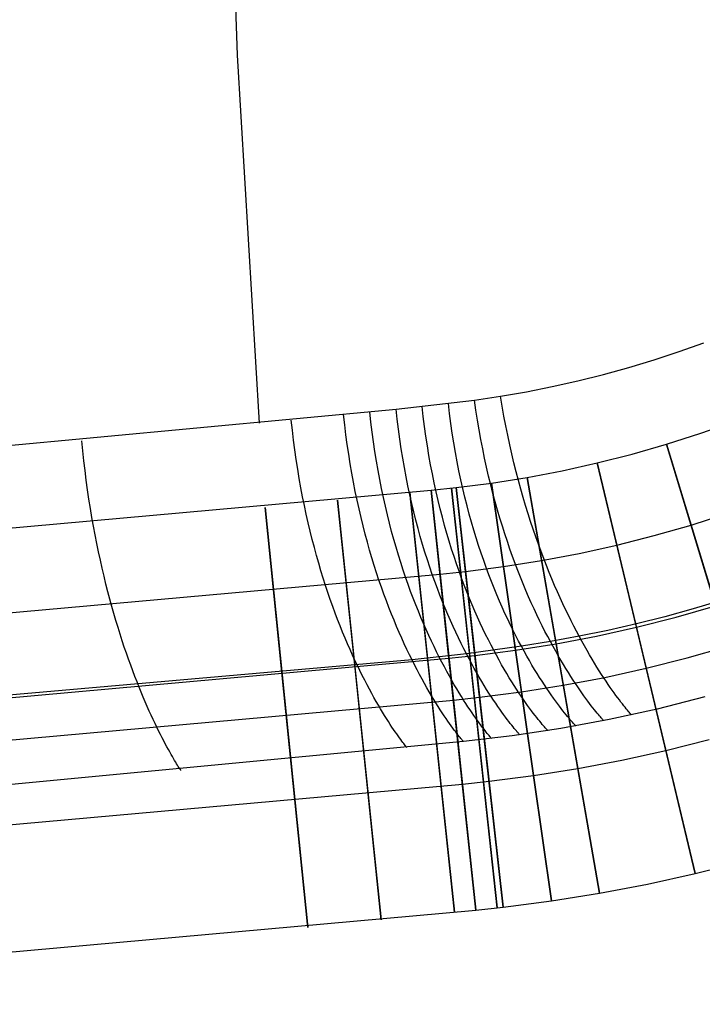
# Model space of a CAD drawing. Extents: x -310 to 431, y -269 to 264.
# Tile 44 of 64: x 180 to 221, y -264 to -206. Entities that reach past the tile are written whole.
import ezdxf

# ---------------------------------------------------------------- set-up
doc = ezdxf.new("R2010")
doc.units = 0
doc.layers.add('PREDEFINITO', color=7, linetype='CONTINUOUS')

msp = doc.modelspace()

# ---------------------------------------------------------------- linework, layer by layer
at = {"layer": 'PREDEFINITO'}
for p, q in [((193.267, -207.636, 462.457), (192.506, -187.027, 463.952)), ((194.555, -229.426, 460.817), (193.267, -207.636, 462.457)), ((219.396, -225.179, 460.672), (220.865, -224.657, 460.671)), ((219.396, -225.179, 460.672), (220.865, -224.657, 460.671)), ((217.916, -225.666, 460.674), (219.396, -225.179, 460.672)), ((217.916, -225.666, 460.674), (219.396, -225.179, 460.672)), ((214.923, -226.531, 460.68), (216.424, -226.116, 460.676)), ((214.923, -226.531, 460.68), (216.424, -226.116, 460.676)), ((216.424, -226.116, 460.676), (217.916, -225.666, 460.674)), ((216.424, -226.116, 460.676), (217.916, -225.666, 460.674)), ((213.412, -226.91, 460.685), (214.923, -226.531, 460.68)), ((213.412, -226.91, 460.685), (214.923, -226.531, 460.68)), ((210.364, -227.559, 460.698), (211.892, -227.253, 460.691)), ((210.364, -227.559, 460.698), (211.892, -227.253, 460.691)), ((211.892, -227.253, 460.691), (213.412, -226.91, 460.685)), ((211.892, -227.253, 460.691), (213.412, -226.91, 460.685)), ((207.288, -228.061, 460.718), (208.829, -227.828, 460.707)), ((207.288, -228.061, 460.718), (208.829, -227.828, 460.707)), ((208.829, -227.828, 460.707), (210.364, -227.559, 460.698)), ((208.829, -227.828, 460.707), (210.364, -227.559, 460.698)), ((208.929, -228.421, 460.664), (208.829, -227.828, 460.707)), ((202.643, -228.589, 460.756), (207.288, -228.061, 460.718)), ((202.643, -228.589, 460.756), (207.288, -228.061, 460.718)), ((204.26, -229.026, 460.698), (204.192, -228.426, 460.743)), ((205.813, -228.854, 460.685), (205.741, -228.255, 460.73)), ((207.375, -228.657, 460.673), (207.288, -228.061, 460.718)), ((209.034, -229.004, 460.612), (208.929, -228.421, 460.664)), ((159.206, -232.668, 460.983), (202.643, -228.589, 460.756)), ((159.206, -232.668, 460.983), (202.643, -228.589, 460.756)), ((199.609, -229.515, 460.733), (199.543, -228.913, 460.781)), ((201.159, -229.353, 460.722), (201.092, -228.752, 460.769)), ((202.71, -229.191, 460.71), (202.643, -228.589, 460.756)), ((204.334, -229.617, 460.643), (204.26, -229.026, 460.698)), ((205.891, -229.444, 460.632), (205.813, -228.854, 460.685)), ((207.467, -229.243, 460.621), (207.375, -228.657, 460.673)), ((209.144, -229.578, 460.551), (209.034, -229.004, 460.612)), ((196.508, -229.835, 460.755), (196.443, -229.234, 460.804)), ((199.681, -230.107, 460.677), (199.609, -229.515, 460.733)), ((201.232, -229.945, 460.666), (201.159, -229.353, 460.722)), ((202.783, -229.782, 460.655), (202.71, -229.191, 460.71)), ((204.415, -230.198, 460.581), (204.334, -229.617, 460.643)), ((205.976, -230.023, 460.57), (205.891, -229.444, 460.632)), ((207.564, -229.82, 460.56), (207.467, -229.243, 460.621)), ((209.258, -230.141, 460.482), (209.144, -229.578, 460.551)), ((220.686, -230.02, 430), (222.69, -229.311, 430)), ((220.686, -230.02, 393), (222.69, -229.311, 393)), ((220.686, -230.02, 411.5), (222.69, -229.311, 411.5)), ((196.578, -230.426, 460.697), (196.508, -229.835, 460.755)), ((199.759, -230.689, 460.612), (199.681, -230.107, 460.677)), ((201.31, -230.528, 460.602), (201.232, -229.945, 460.666)), ((202.862, -230.364, 460.592), (202.783, -229.782, 460.655)), ((204.502, -230.77, 460.51), (204.415, -230.198, 460.581)), ((206.067, -230.593, 460.5), (205.976, -230.023, 460.57)), ((207.667, -230.387, 460.49), (207.564, -229.82, 460.56)), ((209.377, -230.696, 460.404), (209.258, -230.141, 460.482)), ((218.662, -230.667, 430), (220.686, -230.02, 430)), ((218.662, -230.667, 393), (220.686, -230.02, 393)), ((218.662, -230.667, 411.5), (220.686, -230.02, 411.5)), ((184.099, -231.061, 460.825), (184.039, -230.461, 460.88)), ((196.655, -231.009, 460.631), (196.578, -230.426, 460.697)), ((199.843, -231.262, 460.539), (199.759, -230.689, 460.612)), ((201.395, -231.101, 460.53), (201.31, -230.528, 460.602)), ((202.948, -230.937, 460.52), (202.862, -230.364, 460.592)), ((204.595, -231.332, 460.431), (204.502, -230.77, 460.51)), ((206.163, -231.153, 460.421), (206.067, -230.593, 460.5)), ((207.775, -230.944, 460.411), (207.667, -230.387, 460.49)), ((209.5, -231.24, 460.317), (209.377, -230.696, 460.404)), ((216.62, -231.252, 430), (218.662, -230.667, 430)), ((216.62, -231.252, 393), (218.662, -230.667, 393)), ((216.62, -231.252, 411.5), (218.662, -230.667, 411.5)), ((218.662, -230.667, 393), (225.913, -254.592, 393)), ((221.562, -240.237, 430), (218.662, -230.667, 430)), ((218.662, -230.667, 430), (218.662, -230.667, 393)), ((184.164, -231.651, 460.761), (184.099, -231.061, 460.825)), ((196.737, -231.581, 460.556), (196.655, -231.009, 460.631)), ((199.933, -231.826, 460.458), (199.843, -231.262, 460.539)), ((201.486, -231.664, 460.449), (201.395, -231.101, 460.53)), ((203.039, -231.5, 460.44), (202.948, -230.937, 460.52)), ((204.694, -231.884, 460.343), (204.595, -231.332, 460.431)), ((206.265, -231.703, 460.333), (206.163, -231.153, 460.421)), ((207.888, -231.491, 460.324), (207.775, -230.944, 460.411)), ((209.627, -231.775, 460.222), (209.5, -231.24, 460.317)), ((214.561, -231.775, 430), (216.62, -231.252, 430)), ((214.561, -231.775, 393), (216.62, -231.252, 393)), ((214.561, -231.775, 411.5), (216.62, -231.252, 411.5)), ((184.233, -232.232, 460.689), (184.164, -231.651, 460.761)), ((196.824, -232.145, 460.474), (196.737, -231.581, 460.556)), ((200.027, -232.38, 460.368), (199.933, -231.826, 460.458)), ((201.582, -232.218, 460.36), (201.486, -231.664, 460.449)), ((203.136, -232.053, 460.352), (203.039, -231.5, 460.44)), ((203.238, -232.597, 460.255), (203.136, -232.053, 460.352)), ((204.798, -232.426, 460.246), (204.694, -231.884, 460.343)), ((206.372, -232.244, 460.237), (206.265, -231.703, 460.333)), ((208.006, -232.029, 460.229), (207.888, -231.491, 460.324)), ((208.128, -232.557, 460.125), (208.006, -232.029, 460.229)), ((209.758, -232.3, 460.118), (209.627, -231.775, 460.222)), ((212.486, -232.235, 430), (214.561, -231.775, 430)), ((212.486, -232.235, 393), (214.561, -231.775, 393)), ((212.486, -232.235, 411.5), (214.561, -231.775, 411.5)), ((214.561, -231.775, 393), (220.346, -256.096, 393)), ((216.875, -241.504, 430), (214.561, -231.775, 430)), ((214.561, -231.775, 430), (214.561, -231.775, 393)), ((184.307, -232.804, 460.609), (184.233, -232.232, 460.689)), ((196.916, -232.698, 460.383), (196.824, -232.145, 460.474)), ((200.127, -232.924, 460.27), (200.027, -232.38, 460.368)), ((201.683, -232.762, 460.263), (201.582, -232.218, 460.36)), ((203.345, -233.131, 460.15), (203.238, -232.597, 460.255)), ((204.907, -232.959, 460.141), (204.798, -232.426, 460.246)), ((206.485, -232.775, 460.133), (206.372, -232.244, 460.237)), ((208.254, -233.075, 460.012), (208.128, -232.557, 460.125)), ((208.299, -232.966, 430), (210.398, -232.632, 430)), ((208.299, -232.966, 393), (210.398, -232.632, 393)), ((208.299, -232.966, 411.5), (210.398, -232.632, 411.5)), ((209.893, -232.815, 460.006), (209.758, -232.3, 460.118)), ((210.398, -232.632, 430), (212.486, -232.235, 430)), ((210.398, -232.632, 393), (212.486, -232.235, 393)), ((210.398, -232.632, 411.5), (212.486, -232.235, 411.5)), ((210.398, -232.632, 393), (214.697, -257.26, 393)), ((212.118, -242.484, 430), (210.398, -232.632, 430)), ((210.398, -232.632, 430), (210.398, -232.632, 393)), ((184.385, -233.367, 460.521), (184.307, -232.804, 460.609)), ((197.013, -233.243, 460.283), (196.916, -232.698, 460.383)), ((200.232, -233.459, 460.164), (200.127, -232.924, 460.27)), ((201.789, -233.297, 460.157), (201.683, -232.762, 460.263)), ((203.457, -233.656, 460.036), (203.345, -233.131, 460.15)), ((204.72, -233.394, 430), (206.197, -233.235, 430)), ((204.72, -233.394, 393), (206.197, -233.235, 393)), ((204.72, -233.394, 411.5), (206.197, -233.235, 411.5)), ((205.021, -233.482, 460.028), (204.907, -232.959, 460.141)), ((206.197, -233.235, 430), (208.299, -232.966, 430)), ((206.197, -233.235, 393), (208.299, -232.966, 393)), ((206.197, -233.235, 411.5), (208.299, -232.966, 411.5)), ((206.197, -233.235, 393), (208.988, -258.079, 393)), ((207.313, -243.173, 430), (206.197, -233.235, 430)), ((206.197, -233.235, 430), (206.197, -233.235, 393)), ((206.602, -233.296, 460.02), (206.485, -232.775, 460.133)), ((208.384, -233.584, 459.89), (208.254, -233.075, 460.012)), ((208.299, -232.966, 393), (211.849, -257.713, 393)), ((209.719, -242.865, 430), (208.299, -232.966, 430)), ((208.299, -232.966, 430), (208.299, -232.966, 393)), ((210.031, -233.321, 459.885), (209.893, -232.815, 460.006)), ((143.413, -238.904, 430), (204.72, -233.394, 430)), ((143.413, -238.904, 393), (204.72, -233.394, 393)), ((143.413, -238.904, 411.5), (204.72, -233.394, 411.5)), ((184.467, -233.921, 460.425), (184.385, -233.367, 460.521)), ((197.115, -233.778, 460.176), (197.013, -233.243, 460.283)), ((197.221, -234.303, 460.06), (197.115, -233.778, 460.176)), ((200.341, -233.984, 460.049), (200.232, -233.459, 460.164)), ((201.899, -233.822, 460.043), (201.789, -233.297, 460.157)), ((203.574, -234.171, 459.914), (203.457, -233.656, 460.036)), ((203.466, -233.527, 393), (206.1, -258.388, 393)), ((204.52, -243.471, 430), (203.466, -233.527, 430)), ((203.466, -233.527, 430), (203.466, -233.527, 393)), ((204.72, -233.394, 393), (207.365, -258.254, 393)), ((205.778, -243.338, 430), (204.72, -233.394, 430)), ((204.72, -233.394, 430), (204.72, -233.394, 393)), ((205.139, -233.996, 459.906), (205.021, -233.482, 460.028)), ((205.928, -233.265, 393), (208.63, -258.118, 393)), ((207.009, -243.206, 430), (205.928, -233.265, 430)), ((205.928, -233.265, 430), (205.928, -233.265, 393)), ((206.724, -233.808, 459.898), (206.602, -233.296, 460.02)), ((206.85, -234.31, 459.768), (206.724, -233.808, 459.898)), ((208.518, -234.083, 459.76), (208.384, -233.584, 459.89)), ((210.172, -233.818, 459.755), (210.031, -233.321, 459.885)), ((210.316, -234.304, 459.616), (210.172, -233.818, 459.755)), ((184.554, -234.465, 460.321), (184.467, -233.921, 460.425)), ((197.331, -234.819, 459.935), (197.221, -234.303, 460.06)), ((199.187, -233.974, 393), (201.759, -258.842, 393)), ((200.216, -243.921, 430), (199.187, -233.974, 430)), ((199.187, -233.974, 430), (199.187, -233.974, 393)), ((200.455, -234.5, 459.926), (200.341, -233.984, 460.049)), ((202.015, -234.338, 459.92), (201.899, -233.822, 460.043)), ((202.134, -234.844, 459.789), (202.015, -234.338, 459.92)), ((203.695, -234.676, 459.783), (203.574, -234.171, 459.914)), ((205.262, -234.5, 459.776), (205.139, -233.996, 459.906)), ((206.98, -234.802, 459.629), (206.85, -234.31, 459.768)), ((208.655, -234.573, 459.622), (208.518, -234.083, 459.76)), ((210.462, -234.781, 459.469), (210.316, -234.304, 459.616)), ((184.643, -235, 460.209), (184.554, -234.465, 460.321)), ((194.902, -234.413, 393), (197.418, -259.286, 393)), ((195.908, -244.362, 430), (194.902, -234.413, 430)), ((194.902, -234.413, 430), (194.902, -234.413, 393)), ((197.446, -235.326, 459.803), (197.331, -234.819, 459.935)), ((200.573, -235.006, 459.794), (200.455, -234.5, 459.926)), ((202.258, -235.341, 459.649), (202.134, -234.844, 459.789)), ((203.82, -235.172, 459.644), (203.695, -234.676, 459.783)), ((205.389, -234.994, 459.637), (205.262, -234.5, 459.776)), ((207.114, -235.284, 459.482), (206.98, -234.802, 459.629)), ((208.796, -235.052, 459.475), (208.655, -234.573, 459.622)), ((210.611, -235.249, 459.314), (210.462, -234.781, 459.469)), ((220.112, -235.452, 430), (222.281, -234.759, 430)), ((184.737, -235.526, 460.088), (184.643, -235, 460.209)), ((184.834, -236.043, 459.96), (184.737, -235.526, 460.088)), ((197.564, -235.823, 459.661), (197.446, -235.326, 459.803)), ((200.694, -235.503, 459.654), (200.573, -235.006, 459.794)), ((200.82, -235.99, 459.505), (200.694, -235.503, 459.654)), ((202.385, -235.828, 459.501), (202.258, -235.341, 459.649)), ((203.949, -235.658, 459.496), (203.82, -235.172, 459.644)), ((205.521, -235.479, 459.489), (205.389, -234.994, 459.637)), ((205.655, -235.954, 459.333), (205.521, -235.479, 459.489)), ((207.251, -235.757, 459.326), (207.114, -235.284, 459.482)), ((208.939, -235.523, 459.319), (208.796, -235.052, 459.475)), ((209.086, -235.983, 459.154), (208.939, -235.523, 459.319)), ((210.763, -235.707, 459.149), (210.611, -235.249, 459.314)), ((217.924, -236.079, 430), (220.112, -235.452, 430)), ((184.933, -236.55, 459.823), (184.834, -236.043, 459.96)), ((197.685, -236.31, 459.512), (197.564, -235.823, 459.661)), ((200.949, -236.468, 459.348), (200.82, -235.99, 459.505)), ((202.516, -236.305, 459.344), (202.385, -235.828, 459.501)), ((204.082, -236.134, 459.34), (203.949, -235.658, 459.496)), ((204.218, -236.602, 459.175), (204.082, -236.134, 459.34)), ((205.794, -236.419, 459.169), (205.655, -235.954, 459.333)), ((207.392, -236.221, 459.162), (207.251, -235.757, 459.326)), ((209.235, -236.434, 458.981), (209.086, -235.983, 459.154)), ((210.917, -236.156, 458.976), (210.763, -235.707, 459.149)), ((215.718, -236.639, 430), (217.924, -236.079, 430)), ((185.036, -237.049, 459.678), (184.933, -236.55, 459.823)), ((197.81, -236.789, 459.354), (197.685, -236.31, 459.512)), ((201.081, -236.936, 459.183), (200.949, -236.468, 459.348)), ((202.65, -236.773, 459.179), (202.516, -236.305, 459.344)), ((204.357, -237.059, 459.002), (204.218, -236.602, 459.175)), ((205.935, -236.875, 458.996), (205.794, -236.419, 459.169)), ((207.536, -236.675, 458.989), (207.392, -236.221, 459.162)), ((207.683, -237.119, 458.807), (207.536, -236.675, 458.989)), ((209.386, -236.876, 458.8), (209.235, -236.434, 458.981)), ((211.072, -236.595, 458.794), (210.917, -236.156, 458.976)), ((211.229, -237.024, 458.604), (211.072, -236.595, 458.794)), ((213.495, -237.132, 430), (215.718, -236.639, 430)), ((185.142, -237.537, 459.524), (185.036, -237.049, 459.678)), ((197.937, -237.257, 459.187), (197.81, -236.789, 459.354)), ((198.068, -237.717, 459.013), (197.937, -237.257, 459.187)), ((201.216, -237.395, 459.009), (201.081, -236.936, 459.183)), ((202.787, -237.232, 459.006), (202.65, -236.773, 459.179)), ((202.927, -237.681, 458.824), (202.787, -237.232, 459.006)), ((204.499, -237.507, 458.82), (204.357, -237.059, 459.002)), ((206.079, -237.322, 458.814), (205.935, -236.875, 458.996)), ((207.833, -237.553, 458.617), (207.683, -237.119, 458.807)), ((209.539, -237.308, 458.609), (209.386, -236.876, 458.8)), ((209.695, -237.73, 458.41), (209.539, -237.308, 458.609)), ((211.388, -237.444, 458.405), (211.229, -237.024, 458.604)), ((211.258, -237.558, 430), (213.495, -237.132, 430)), ((185.25, -238.017, 459.363), (185.142, -237.537, 459.524)), ((198.201, -238.166, 458.829), (198.068, -237.717, 459.013)), ((201.353, -237.844, 458.826), (201.216, -237.395, 459.009)), ((201.494, -238.284, 458.635), (201.353, -237.844, 458.826)), ((203.069, -238.12, 458.633), (202.927, -237.681, 458.824)), ((204.644, -237.945, 458.629), (204.499, -237.507, 458.82)), ((206.226, -237.758, 458.624), (206.079, -237.322, 458.814)), ((206.376, -238.186, 458.425), (206.226, -237.758, 458.624)), ((207.985, -237.978, 458.418), (207.833, -237.553, 458.617)), ((209.009, -237.916, 430), (211.258, -237.558, 430)), ((209.852, -238.143, 458.203), (209.695, -237.73, 458.41)), ((211.548, -237.855, 458.197), (211.388, -237.444, 458.405)), ((211.709, -238.256, 457.981), (211.548, -237.855, 458.197)), ((143.779, -243.89, 430), (205.249, -238.366, 430)), ((185.361, -238.487, 459.193), (185.25, -238.017, 459.363)), ((198.337, -238.607, 458.637), (198.201, -238.166, 458.829)), ((201.636, -238.714, 458.435), (201.494, -238.284, 458.635)), ((203.214, -238.55, 458.434), (203.069, -238.12, 458.633)), ((204.791, -238.374, 458.43), (204.644, -237.945, 458.629)), ((204.94, -238.794, 458.223), (204.791, -238.374, 458.43)), ((205.249, -238.366, 430), (206.755, -238.204, 430)), ((206.527, -238.603, 458.217), (206.376, -238.186, 458.425)), ((206.755, -238.204, 430), (209.009, -237.916, 430)), ((208.139, -238.394, 458.21), (207.985, -237.978, 458.418)), ((208.294, -238.799, 457.994), (208.139, -238.394, 458.21)), ((210.01, -238.547, 457.986), (209.852, -238.143, 458.203)), ((211.87, -238.647, 457.756), (211.709, -238.256, 457.981)), ((185.474, -238.949, 459.015), (185.361, -238.487, 459.193)), ((185.589, -239.4, 458.829), (185.474, -238.949, 459.015)), ((198.474, -239.038, 458.437), (198.337, -238.607, 458.637)), ((198.614, -239.459, 458.228), (198.474, -239.038, 458.437)), ((201.781, -239.135, 458.227), (201.636, -238.714, 458.435)), ((203.361, -238.97, 458.226), (203.214, -238.55, 458.434)), ((203.51, -239.381, 458.01), (203.361, -238.97, 458.226)), ((205.091, -239.203, 458.007), (204.94, -238.794, 458.223)), ((206.681, -239.011, 458.001), (206.527, -238.603, 458.217)), ((206.836, -239.41, 457.777), (206.681, -239.011, 458.001)), ((208.452, -239.196, 457.769), (208.294, -238.799, 457.994)), ((210.17, -238.94, 457.761), (210.01, -238.547, 457.986)), ((210.33, -239.325, 457.528), (210.17, -238.94, 457.761)), ((212.033, -239.029, 457.522), (211.87, -238.647, 457.756)), ((212.195, -239.402, 457.279), (212.033, -239.029, 457.522)), ((185.706, -239.843, 458.635), (185.589, -239.4, 458.829)), ((198.755, -239.871, 458.011), (198.614, -239.459, 458.228)), ((201.927, -239.547, 458.011), (201.781, -239.135, 458.227)), ((202.075, -239.948, 457.786), (201.927, -239.547, 458.011)), ((203.66, -239.782, 457.785), (203.51, -239.381, 458.01)), ((205.244, -239.604, 457.782), (205.091, -239.203, 458.007)), ((205.399, -239.994, 457.549), (205.244, -239.604, 457.782)), ((206.993, -239.799, 457.543), (206.836, -239.41, 457.777)), ((208.611, -239.583, 457.536), (208.452, -239.196, 457.769)), ((208.771, -239.96, 457.294), (208.611, -239.583, 457.536)), ((210.492, -239.7, 457.286), (210.33, -239.325, 457.528)), ((212.358, -239.765, 457.028), (212.195, -239.402, 457.279)), ((185.824, -240.276, 458.432), (185.706, -239.843, 458.635)), ((198.898, -240.273, 457.785), (198.755, -239.871, 458.011)), ((202.224, -240.341, 457.552), (202.075, -239.948, 457.786)), ((203.812, -240.174, 457.551), (203.66, -239.782, 457.785)), ((203.965, -240.556, 457.309), (203.812, -240.174, 457.551)), ((205.554, -240.376, 457.307), (205.399, -239.994, 457.549)), ((207.151, -240.178, 457.301), (206.993, -239.799, 457.543)), ((207.31, -240.548, 457.051), (207.151, -240.178, 457.301)), ((208.932, -240.327, 457.043), (208.771, -239.96, 457.294)), ((210.653, -240.065, 457.035), (210.492, -239.7, 457.286)), ((210.816, -240.421, 456.775), (210.653, -240.065, 457.035)), ((212.521, -240.119, 456.768), (212.358, -239.765, 457.028)), ((212.684, -240.463, 456.5), (212.521, -240.119, 456.768)), ((221.896, -239.927, 455.007), (220.234, -240.423, 455.008)), ((185.944, -240.7, 458.221), (185.824, -240.276, 458.432)), ((186.066, -241.114, 458.001), (185.944, -240.7, 458.221)), ((199.042, -240.666, 457.551), (198.898, -240.273, 457.785)), ((199.187, -241.05, 457.308), (199.042, -240.666, 457.551)), ((202.375, -240.723, 457.309), (202.224, -240.341, 457.552)), ((202.526, -241.097, 457.058), (202.375, -240.723, 457.309)), ((204.119, -240.929, 457.058), (203.965, -240.556, 457.309)), ((205.711, -240.747, 457.056), (205.554, -240.376, 457.307)), ((205.868, -241.11, 456.797), (205.711, -240.747, 457.056)), ((207.469, -240.909, 456.791), (207.31, -240.548, 457.051)), ((209.093, -240.686, 456.784), (208.932, -240.327, 457.043)), ((209.255, -241.034, 456.515), (209.093, -240.686, 456.784)), ((210.978, -240.767, 456.507), (210.816, -240.421, 456.775)), ((211.14, -241.104, 456.23), (210.978, -240.767, 456.507)), ((212.846, -240.798, 456.222), (212.684, -240.463, 456.5)), ((213.008, -241.124, 455.937), (212.846, -240.798, 456.222)), ((220.234, -240.423, 455.008), (218.561, -240.883, 455.011)), ((219.228, -240.906, 440), (221.562, -240.237, 440)), ((219.228, -240.906, 430), (221.562, -240.237, 430)), ((219.228, -240.906, 435), (221.562, -240.237, 435)), ((186.188, -241.519, 457.773), (186.066, -241.114, 458.001)), ((199.333, -241.424, 457.057), (199.187, -241.05, 457.308)), ((202.678, -241.461, 456.799), (202.526, -241.097, 457.058)), ((204.274, -241.293, 456.799), (204.119, -240.929, 457.058)), ((204.429, -241.646, 456.531), (204.274, -241.293, 456.799)), ((206.026, -241.462, 456.529), (205.868, -241.11, 456.797)), ((207.629, -241.26, 456.523), (207.469, -240.909, 456.791)), ((207.79, -241.601, 456.247), (207.629, -241.26, 456.523)), ((209.417, -241.374, 456.239), (209.255, -241.034, 456.515)), ((209.579, -241.703, 455.953), (209.417, -241.374, 456.239)), ((211.302, -241.432, 455.944), (211.14, -241.104, 456.23)), ((213.168, -241.44, 455.642), (213.008, -241.124, 455.937)), ((216.878, -241.306, 455.015), (215.186, -241.694, 455.02)), ((216.875, -241.504, 440), (219.228, -240.906, 440)), ((216.875, -241.504, 430), (219.228, -240.906, 430)), ((216.875, -241.504, 435), (219.228, -240.906, 435)), ((218.561, -240.883, 455.011), (216.878, -241.306, 455.015)), ((186.312, -241.915, 457.537), (186.188, -241.519, 457.773)), ((186.436, -242.302, 457.292), (186.312, -241.915, 457.537)), ((199.48, -241.789, 456.797), (199.333, -241.424, 457.057)), ((199.627, -242.144, 456.528), (199.48, -241.789, 456.797)), ((202.83, -241.815, 456.531), (202.678, -241.461, 456.799)), ((202.983, -242.16, 456.254), (202.83, -241.815, 456.531)), ((204.584, -241.991, 456.254), (204.429, -241.646, 456.531)), ((206.183, -241.806, 456.252), (206.026, -241.462, 456.529)), ((206.341, -242.139, 455.967), (206.183, -241.806, 456.252)), ((207.95, -241.933, 455.961), (207.79, -241.601, 456.247)), ((208.11, -242.256, 455.667), (207.95, -241.933, 455.961)), ((209.741, -242.024, 455.659), (209.579, -241.703, 455.953)), ((211.463, -241.75, 455.649), (211.302, -241.432, 455.944)), ((211.623, -242.059, 455.346), (211.463, -241.75, 455.649)), ((213.328, -241.747, 455.339), (213.168, -241.44, 455.642)), ((213.486, -242.044, 455.027), (213.328, -241.747, 455.339)), ((215.186, -241.694, 455.02), (213.486, -242.044, 455.027)), ((214.504, -242.03, 440), (216.875, -241.504, 440)), ((214.504, -242.03, 430), (216.875, -241.504, 430)), ((214.504, -242.03, 435), (216.875, -241.504, 435)), ((220.346, -256.096, 440), (216.875, -241.504, 440)), ((216.875, -241.504, 440), (216.875, -241.504, 430)), ((186.56, -242.679, 457.039), (186.436, -242.302, 457.292)), ((199.774, -242.49, 456.251), (199.627, -242.144, 456.528)), ((199.921, -242.826, 455.965), (199.774, -242.49, 456.251)), ((203.135, -242.495, 455.968), (202.983, -242.16, 456.254)), ((203.287, -242.821, 455.674), (203.135, -242.495, 455.968)), ((204.739, -242.326, 455.969), (204.584, -241.991, 456.254)), ((204.894, -242.651, 455.675), (204.739, -242.326, 455.969)), ((206.499, -242.464, 455.673), (206.341, -242.139, 455.967)), ((206.656, -242.778, 455.37), (206.499, -242.464, 455.673)), ((208.269, -242.569, 455.365), (208.11, -242.256, 455.667)), ((209.719, -242.865, 440), (212.118, -242.484, 440)), ((209.719, -242.865, 430), (212.118, -242.484, 430)), ((209.719, -242.865, 435), (212.118, -242.484, 435)), ((209.902, -242.334, 455.356), (209.741, -242.024, 455.659)), ((210.063, -242.636, 455.044), (209.902, -242.334, 455.356)), ((211.782, -242.358, 455.035), (210.063, -242.636, 455.044)), ((211.782, -242.358, 455.035), (211.623, -242.059, 455.346)), ((213.486, -242.044, 455.027), (211.782, -242.358, 455.035)), ((211.94, -242.648, 454.714), (211.782, -242.358, 455.035)), ((212.118, -242.484, 440), (214.504, -242.03, 440)), ((212.118, -242.484, 430), (214.504, -242.03, 430)), ((212.118, -242.484, 435), (214.504, -242.03, 435)), ((214.697, -257.26, 440), (212.118, -242.484, 440)), ((212.118, -242.484, 440), (212.118, -242.484, 430)), ((213.643, -242.333, 454.706), (213.486, -242.044, 455.027)), ((213.798, -242.611, 454.376), (213.643, -242.333, 454.706)), ((186.686, -243.046, 456.778), (186.56, -242.679, 457.039)), ((186.811, -243.405, 456.508), (186.686, -243.046, 456.778)), ((200.068, -243.153, 455.67), (199.921, -242.826, 455.965)), ((203.439, -243.137, 455.371), (203.287, -242.821, 455.674)), ((203.59, -243.444, 455.06), (203.439, -243.137, 455.371)), ((206.813, -243.084, 455.059), (203.59, -243.444, 455.06)), ((205.049, -242.967, 455.372), (204.894, -242.651, 455.675)), ((205.202, -243.273, 455.061), (205.049, -242.967, 455.372)), ((206.813, -243.084, 455.059), (206.656, -242.778, 455.37)), ((210.063, -242.636, 455.044), (206.813, -243.084, 455.059)), ((206.968, -243.379, 454.739), (206.813, -243.084, 455.059)), ((207.313, -243.173, 440), (209.719, -242.865, 440)), ((207.313, -243.173, 430), (209.719, -242.865, 430)), ((207.313, -243.173, 435), (209.719, -242.865, 435)), ((208.428, -242.872, 455.053), (208.269, -242.569, 455.365)), ((208.586, -243.166, 454.733), (208.428, -242.872, 455.053)), ((211.849, -257.713, 440), (209.719, -242.865, 440)), ((209.719, -242.865, 440), (209.719, -242.865, 430)), ((210.222, -242.928, 454.724), (210.063, -242.636, 455.044)), ((210.38, -243.21, 454.395), (210.222, -242.928, 454.724)), ((212.096, -242.929, 454.385), (211.94, -242.648, 454.714)), ((212.251, -243.2, 454.047), (212.096, -242.929, 454.385)), ((213.951, -242.881, 454.038), (213.798, -242.611, 454.376)), ((214.101, -243.141, 453.691), (213.951, -242.881, 454.038)), ((214.25, -243.392, 453.336), (214.101, -243.141, 453.691)), ((219.88, -243.319, 393), (222.288, -242.63, 393)), ((203.59, -243.444, 455.06), (139.157, -249.051, 454.869)), ((144.145, -248.877, 440), (205.778, -243.338, 440)), ((144.145, -248.877, 430), (205.778, -243.338, 430)), ((144.145, -248.877, 435), (205.778, -243.338, 435)), ((186.936, -243.753, 456.229), (186.811, -243.405, 456.508)), ((200.214, -243.47, 455.367), (200.068, -243.153, 455.67)), ((200.359, -243.778, 455.055), (200.214, -243.47, 455.367)), ((203.74, -243.742, 454.74), (203.59, -243.444, 455.06)), ((206.1, -258.388, 440), (204.52, -243.471, 440)), ((204.52, -243.471, 440), (204.52, -243.471, 430)), ((205.355, -243.57, 454.741), (205.202, -243.273, 455.061)), ((205.506, -243.858, 454.412), (205.355, -243.57, 454.741)), ((205.778, -243.338, 440), (207.313, -243.173, 440)), ((205.778, -243.338, 430), (207.313, -243.173, 430)), ((205.778, -243.338, 435), (207.313, -243.173, 435)), ((207.365, -258.254, 440), (205.778, -243.338, 440)), ((205.778, -243.338, 440), (205.778, -243.338, 430)), ((207.122, -243.666, 454.41), (206.968, -243.379, 454.739)), ((208.63, -258.118, 440), (207.009, -243.206, 440)), ((207.009, -243.206, 440), (207.009, -243.206, 430)), ((207.275, -243.943, 454.073), (207.122, -243.666, 454.41)), ((208.988, -258.079, 440), (207.313, -243.173, 440)), ((207.313, -243.173, 440), (207.313, -243.173, 430)), ((208.742, -243.451, 454.404), (208.586, -243.166, 454.733)), ((208.897, -243.726, 454.067), (208.742, -243.451, 454.404)), ((209.05, -243.992, 453.72), (208.897, -243.726, 454.067)), ((210.536, -243.483, 454.057), (210.38, -243.21, 454.395)), ((210.691, -243.747, 453.711), (210.536, -243.483, 454.057)), ((212.403, -243.462, 453.7), (212.251, -243.2, 454.047)), ((212.554, -243.714, 453.345), (212.403, -243.462, 453.7)), ((212.702, -243.958, 452.98), (212.554, -243.714, 453.345)), ((214.396, -243.634, 452.971), (214.25, -243.392, 453.336)), ((214.539, -243.866, 452.598), (214.396, -243.634, 452.971)), ((217.453, -243.936, 393), (219.88, -243.319, 393)), ((187.062, -244.093, 455.942), (186.936, -243.753, 456.229)), ((187.187, -244.423, 455.647), (187.062, -244.093, 455.942)), ((201.759, -258.842, 440), (200.216, -243.921, 440)), ((200.216, -243.921, 440), (200.216, -243.921, 430)), ((200.504, -244.076, 454.735), (200.359, -243.778, 455.055)), ((200.647, -244.365, 454.406), (200.504, -244.076, 454.735)), ((203.889, -244.03, 454.411), (203.74, -243.742, 454.74)), ((204.036, -244.308, 454.073), (203.889, -244.03, 454.411)), ((204.182, -244.577, 453.727), (204.036, -244.308, 454.073)), ((205.656, -244.136, 454.075), (205.506, -243.858, 454.412)), ((205.805, -244.404, 453.728), (205.656, -244.136, 454.075)), ((207.426, -244.21, 453.726), (207.275, -243.943, 454.073)), ((207.575, -244.468, 453.371), (207.426, -244.21, 453.726)), ((209.202, -244.248, 453.365), (209.05, -243.992, 453.72)), ((209.351, -244.495, 453.001), (209.202, -244.248, 453.365)), ((210.843, -244.001, 453.355), (210.691, -243.747, 453.711)), ((210.993, -244.246, 452.991), (210.843, -244.001, 453.355)), ((211.141, -244.482, 452.619), (210.993, -244.246, 452.991)), ((212.847, -244.192, 452.608), (212.702, -243.958, 452.98)), ((212.989, -244.416, 452.226), (212.847, -244.192, 452.608)), ((214.679, -244.089, 452.217), (214.539, -243.866, 452.598)), ((214.816, -244.303, 451.826), (214.679, -244.089, 452.217)), ((214.949, -244.508, 451.427), (214.816, -244.303, 451.826)), ((215.008, -244.478, 393), (217.453, -243.936, 393)), ((187.311, -244.744, 455.343), (187.187, -244.423, 455.647)), ((187.435, -245.055, 455.03), (187.311, -244.744, 455.343)), ((197.418, -259.286, 440), (195.908, -244.362, 440)), ((195.908, -244.362, 440), (195.908, -244.362, 430)), ((200.789, -244.644, 454.068), (200.647, -244.365, 454.406)), ((200.929, -244.914, 453.721), (200.789, -244.644, 454.068)), ((204.325, -244.837, 453.371), (204.182, -244.577, 453.727)), ((204.467, -245.087, 453.007), (204.325, -244.837, 453.371)), ((205.951, -244.663, 453.373), (205.805, -244.404, 453.728)), ((206.095, -244.913, 453.009), (205.951, -244.663, 453.373)), ((207.722, -244.716, 453.007), (207.575, -244.468, 453.371)), ((207.866, -244.956, 452.635), (207.722, -244.716, 453.007)), ((209.497, -244.733, 452.628), (209.351, -244.495, 453.001)), ((209.641, -244.961, 452.247), (209.497, -244.733, 452.628)), ((211.286, -244.708, 452.237), (211.141, -244.482, 452.619)), ((211.428, -244.925, 451.847), (211.286, -244.708, 452.237)), ((212.548, -244.946, 393), (215.008, -244.478, 393)), ((213.129, -244.631, 451.835), (212.989, -244.416, 452.226)), ((213.264, -244.837, 451.436), (213.129, -244.631, 451.835)), ((213.397, -245.034, 451.028), (213.264, -244.837, 451.436)), ((215.079, -244.703, 451.019), (214.949, -244.508, 451.427)), ((215.205, -244.89, 450.602), (215.079, -244.703, 451.019)), ((215.327, -245.067, 450.177), (215.205, -244.89, 450.602)), ((187.557, -245.357, 454.709), (187.435, -245.055, 455.03)), ((187.679, -245.649, 454.38), (187.557, -245.357, 454.709)), ((201.068, -245.175, 453.366), (200.929, -244.914, 453.721)), ((201.204, -245.426, 453.002), (201.068, -245.175, 453.366)), ((201.338, -245.668, 452.629), (201.204, -245.426, 453.002)), ((204.606, -245.328, 452.635), (204.467, -245.087, 453.007)), ((204.743, -245.559, 452.253), (204.606, -245.328, 452.635)), ((206.237, -245.153, 452.637), (206.095, -244.913, 453.009)), ((206.376, -245.384, 452.255), (206.237, -245.153, 452.637)), ((206.512, -245.605, 451.865), (206.376, -245.384, 452.255)), ((207.593, -245.657, 393), (210.074, -245.34, 393)), ((208.008, -245.185, 452.253), (207.866, -244.956, 452.635)), ((208.146, -245.405, 451.863), (208.008, -245.185, 452.253)), ((208.282, -245.616, 451.464), (208.146, -245.405, 451.863)), ((209.782, -245.179, 451.857), (209.641, -244.961, 452.247)), ((209.919, -245.389, 451.457), (209.782, -245.179, 451.857)), ((210.053, -245.589, 451.05), (209.919, -245.389, 451.457)), ((210.074, -245.34, 393), (212.548, -244.946, 393)), ((211.566, -245.132, 451.447), (211.428, -244.925, 451.847)), ((211.701, -245.33, 451.04), (211.566, -245.132, 451.447)), ((211.833, -245.519, 450.623), (211.701, -245.33, 451.04)), ((213.525, -245.221, 450.612), (213.397, -245.034, 451.028)), ((213.65, -245.4, 450.186), (213.525, -245.221, 450.612)), ((213.77, -245.569, 449.752), (213.65, -245.4, 450.186)), ((215.445, -245.235, 449.743), (215.327, -245.067, 450.177)), ((215.558, -245.393, 449.3), (215.445, -245.235, 449.743)), ((215.666, -245.543, 448.848), (215.558, -245.393, 449.3)), ((144.328, -251.37, 393), (206.043, -245.824, 393)), ((187.799, -245.932, 454.042), (187.679, -245.649, 454.38)), ((187.918, -246.205, 453.695), (187.799, -245.932, 454.042)), ((201.47, -245.9, 452.248), (201.338, -245.668, 452.629)), ((201.598, -246.122, 451.858), (201.47, -245.9, 452.248)), ((204.876, -245.781, 451.863), (204.743, -245.559, 452.253)), ((205.007, -245.993, 451.464), (204.876, -245.781, 451.863)), ((205.134, -246.196, 451.056), (205.007, -245.993, 451.464)), ((206.043, -245.824, 393), (207.593, -245.657, 393)), ((206.645, -245.817, 451.466), (206.512, -245.605, 451.865)), ((206.775, -246.019, 451.058), (206.645, -245.817, 451.466)), ((206.901, -246.212, 450.641), (206.775, -246.019, 451.058)), ((208.414, -245.818, 451.056), (208.282, -245.616, 451.464)), ((208.543, -246.009, 450.639), (208.414, -245.818, 451.056)), ((208.667, -246.192, 450.213), (208.543, -246.009, 450.639)), ((210.184, -245.779, 450.633), (210.053, -245.589, 451.05)), ((210.31, -245.96, 450.207), (210.184, -245.779, 450.633)), ((210.432, -246.132, 449.773), (210.31, -245.96, 450.207)), ((211.96, -245.699, 450.197), (211.833, -245.519, 450.623)), ((212.083, -245.869, 449.763), (211.96, -245.699, 450.197)), ((212.201, -246.03, 449.32), (212.083, -245.869, 449.763)), ((212.315, -246.181, 448.868), (212.201, -246.03, 449.32)), ((213.885, -245.728, 449.309), (213.77, -245.569, 449.752)), ((213.996, -245.879, 448.857), (213.885, -245.728, 449.309)), ((214.102, -246.02, 448.397), (213.996, -245.879, 448.857)), ((214.203, -246.152, 447.927), (214.102, -246.02, 448.397)), ((215.77, -245.683, 448.387), (215.666, -245.543, 448.848)), ((215.868, -245.814, 447.918), (215.77, -245.683, 448.387)), ((215.961, -245.936, 447.44), (215.868, -245.814, 447.918)), ((216.048, -246.049, 446.954), (215.961, -245.936, 447.44)), ((216.13, -246.153, 446.458), (216.048, -246.049, 446.954)), ((220.929, -245.627, 440.429), (218.109, -246.352, 440.429)), ((188.036, -246.469, 453.34), (187.918, -246.205, 453.695)), ((188.151, -246.723, 452.976), (188.036, -246.469, 453.34)), ((201.724, -246.335, 451.458), (201.598, -246.122, 451.858)), ((201.847, -246.539, 451.051), (201.724, -246.335, 451.458)), ((201.966, -246.733, 450.634), (201.847, -246.539, 451.051)), ((205.258, -246.389, 450.639), (205.134, -246.196, 451.056)), ((205.378, -246.573, 450.214), (205.258, -246.389, 450.639)), ((205.494, -246.748, 449.779), (205.378, -246.573, 450.214)), ((207.024, -246.396, 450.216), (206.901, -246.212, 450.641)), ((207.142, -246.57, 449.781), (207.024, -246.396, 450.216)), ((207.256, -246.734, 449.338), (207.142, -246.57, 449.781)), ((208.788, -246.365, 449.779), (208.667, -246.192, 450.213)), ((208.904, -246.529, 449.336), (208.788, -246.365, 449.779)), ((209.015, -246.683, 448.883), (208.904, -246.529, 449.336)), ((210.55, -246.295, 449.329), (210.432, -246.132, 449.773)), ((210.663, -246.448, 448.877), (210.55, -246.295, 449.329)), ((210.771, -246.591, 448.416), (210.663, -246.448, 448.877)), ((210.874, -246.726, 447.946), (210.771, -246.591, 448.416)), ((212.424, -246.324, 448.407), (212.315, -246.181, 448.868)), ((212.527, -246.457, 447.937), (212.424, -246.324, 448.407)), ((212.625, -246.581, 447.459), (212.527, -246.457, 447.937)), ((212.718, -246.695, 446.971), (212.625, -246.581, 447.459)), ((214.298, -246.275, 447.449), (214.203, -246.152, 447.927)), ((214.388, -246.389, 446.962), (214.298, -246.275, 447.449)), ((214.472, -246.493, 446.466), (214.388, -246.389, 446.962)), ((214.55, -246.589, 445.961), (214.472, -246.493, 446.466)), ((214.621, -246.675, 445.448), (214.55, -246.589, 445.961)), ((218.109, -246.352, 440.429), (215.267, -246.98, 440.429)), ((216.206, -246.248, 445.954), (216.13, -246.153, 446.458)), ((216.275, -246.334, 445.441), (216.206, -246.248, 445.954)), ((216.338, -246.41, 444.919), (216.275, -246.334, 445.441)), ((216.395, -246.478, 444.389), (216.338, -246.41, 444.919)), ((216.444, -246.536, 443.849), (216.395, -246.478, 444.389)), ((216.487, -246.586, 443.301), (216.444, -246.536, 443.849)), ((216.522, -246.626, 442.745), (216.487, -246.586, 443.301)), ((216.55, -246.658, 442.179), (216.522, -246.626, 442.745)), ((188.265, -246.968, 452.603), (188.151, -246.723, 452.976)), ((188.376, -247.204, 452.222), (188.265, -246.968, 452.603)), ((188.485, -247.43, 451.832), (188.376, -247.204, 452.222)), ((202.081, -246.918, 450.208), (201.966, -246.733, 450.634)), ((202.193, -247.093, 449.774), (202.081, -246.918, 450.208)), ((202.301, -247.259, 449.331), (202.193, -247.093, 449.774)), ((205.606, -246.913, 449.336), (205.494, -246.748, 449.779)), ((205.713, -247.068, 448.884), (205.606, -246.913, 449.336)), ((205.816, -247.215, 448.423), (205.713, -247.068, 448.884)), ((205.914, -247.351, 447.953), (205.816, -247.215, 448.423)), ((207.365, -246.889, 448.885), (207.256, -246.734, 449.338)), ((207.47, -247.035, 448.424), (207.365, -246.889, 448.885)), ((207.569, -247.171, 447.954), (207.47, -247.035, 448.424)), ((207.664, -247.298, 447.475), (207.569, -247.171, 447.954)), ((209.122, -246.828, 448.422), (209.015, -246.683, 448.883)), ((209.223, -246.964, 447.952), (209.122, -246.828, 448.422)), ((209.319, -247.09, 447.473), (209.223, -246.964, 447.952)), ((209.41, -247.207, 446.985), (209.319, -247.09, 447.473)), ((209.495, -247.314, 446.488), (209.41, -247.207, 446.985)), ((210.972, -246.851, 447.467), (210.874, -246.726, 447.946)), ((211.064, -246.967, 446.98), (210.972, -246.851, 447.467)), ((211.149, -247.073, 446.483), (211.064, -246.967, 446.98)), ((211.229, -247.171, 445.978), (211.149, -247.073, 446.483)), ((211.302, -247.258, 445.463), (211.229, -247.171, 445.978)), ((215.267, -246.98, 440.429), (212.404, -247.51, 440.429)), ((212.804, -246.801, 446.475), (212.718, -246.695, 446.971)), ((212.884, -246.897, 445.97), (212.804, -246.801, 446.475)), ((212.958, -246.984, 445.456), (212.884, -246.897, 445.97)), ((213.025, -247.062, 444.933), (212.958, -246.984, 445.456)), ((213.085, -247.13, 444.401), (213.025, -247.062, 444.933)), ((213.138, -247.19, 443.861), (213.085, -247.13, 444.401)), ((213.183, -247.24, 443.311), (213.138, -247.19, 443.861)), ((214.686, -246.752, 444.926), (214.621, -246.675, 445.448)), ((214.744, -246.82, 444.395), (214.686, -246.752, 444.926)), ((214.795, -246.879, 443.855), (214.744, -246.82, 444.395)), ((214.839, -246.929, 443.306), (214.795, -246.879, 443.855)), ((214.876, -246.97, 442.748), (214.839, -246.929, 443.306)), ((214.904, -247.002, 442.182), (214.876, -246.97, 442.748)), ((214.925, -247.024, 441.606), (214.904, -247.002, 442.182)), ((214.938, -247.038, 441.022), (214.925, -247.024, 441.606)), ((214.942, -247.042, 440.429), (214.938, -247.038, 441.022)), ((216.57, -246.68, 441.604), (216.55, -246.658, 442.179)), ((216.582, -246.694, 441.021), (216.57, -246.68, 441.604)), ((216.586, -246.698, 440.429), (216.582, -246.694, 441.021)), ((188.591, -247.646, 451.433), (188.485, -247.43, 451.832)), ((188.695, -247.853, 451.026), (188.591, -247.646, 451.433)), ((202.404, -247.415, 448.879), (202.301, -247.259, 449.331)), ((202.503, -247.562, 448.418), (202.404, -247.415, 448.879)), ((202.597, -247.7, 447.948), (202.503, -247.562, 448.418)), ((202.686, -247.828, 447.469), (202.597, -247.7, 447.948)), ((206.006, -247.479, 447.474), (205.914, -247.351, 447.953)), ((206.093, -247.596, 446.986), (206.006, -247.479, 447.474)), ((206.175, -247.705, 446.489), (206.093, -247.596, 446.986)), ((206.25, -247.804, 445.983), (206.175, -247.705, 446.489)), ((206.32, -247.893, 445.468), (206.25, -247.804, 445.983)), ((207.752, -247.416, 446.987), (207.664, -247.298, 447.475)), ((207.835, -247.524, 446.49), (207.752, -247.416, 446.987)), ((207.912, -247.622, 445.984), (207.835, -247.524, 446.49)), ((207.983, -247.712, 445.469), (207.912, -247.622, 445.984)), ((208.048, -247.791, 444.945), (207.983, -247.712, 445.469)), ((208.105, -247.862, 444.413), (208.048, -247.791, 444.945)), ((209.573, -247.412, 445.983), (209.495, -247.314, 446.488)), ((212.404, -247.51, 440.429), (209.525, -247.942, 440.429)), ((209.645, -247.501, 445.468), (209.573, -247.412, 445.983)), ((209.711, -247.58, 444.944), (209.645, -247.501, 445.468)), ((209.77, -247.65, 444.411), (209.711, -247.58, 444.944)), ((209.822, -247.711, 443.869), (209.77, -247.65, 444.411)), ((209.866, -247.762, 443.319), (209.822, -247.711, 443.869)), ((209.903, -247.804, 442.759), (209.866, -247.762, 443.319)), ((209.932, -247.837, 442.19), (209.903, -247.804, 442.759)), ((211.369, -247.337, 444.94), (211.302, -247.258, 445.463)), ((211.429, -247.406, 444.407), (211.369, -247.337, 444.94)), ((211.481, -247.466, 443.866), (211.429, -247.406, 444.407)), ((211.526, -247.517, 443.316), (211.481, -247.466, 443.866)), ((211.564, -247.559, 442.756), (211.526, -247.517, 443.316)), ((211.593, -247.591, 442.188), (211.564, -247.559, 442.756)), ((211.615, -247.614, 441.611), (211.593, -247.591, 442.188)), ((211.628, -247.628, 441.025), (211.615, -247.614, 441.611)), ((211.632, -247.633, 440.429), (211.628, -247.628, 441.025)), ((213.221, -247.281, 442.753), (213.183, -247.24, 443.311)), ((213.25, -247.313, 442.185), (213.221, -247.281, 442.753)), ((213.272, -247.336, 441.609), (213.25, -247.313, 442.185)), ((213.285, -247.349, 441.023), (213.272, -247.336, 441.609)), ((213.289, -247.354, 440.429), (213.285, -247.349, 441.023)), ((206.633, -248.275, 440.429), (163.127, -252.405, 440.429)), ((188.795, -248.05, 450.61), (188.695, -247.853, 451.026)), ((188.893, -248.238, 450.185), (188.795, -248.05, 450.61)), ((188.987, -248.417, 449.751), (188.893, -248.238, 450.185)), ((202.77, -247.946, 446.982), (202.686, -247.828, 447.469)), ((202.848, -248.055, 446.485), (202.77, -247.946, 446.982)), ((202.921, -248.155, 445.979), (202.848, -248.055, 446.485)), ((202.988, -248.245, 445.465), (202.921, -248.155, 445.979)), ((203.048, -248.325, 444.941), (202.988, -248.245, 445.465)), ((203.103, -248.396, 444.409), (203.048, -248.325, 444.941)), ((203.151, -248.458, 443.868), (203.103, -248.396, 444.409)), ((206.383, -247.973, 444.944), (206.32, -247.893, 445.468)), ((206.44, -248.044, 444.412), (206.383, -247.973, 444.944)), ((206.49, -248.105, 443.87), (206.44, -248.044, 444.412)), ((206.532, -248.157, 443.319), (206.49, -248.105, 443.87)), ((206.568, -248.199, 442.759), (206.532, -248.157, 443.319)), ((206.596, -248.232, 442.19), (206.568, -248.199, 442.759)), ((206.616, -248.256, 441.612), (206.596, -248.232, 442.19)), ((206.629, -248.27, 441.025), (206.616, -248.256, 441.612)), ((206.633, -248.275, 440.429), (206.629, -248.27, 441.025)), ((209.525, -247.942, 440.429), (206.633, -248.275, 440.429)), ((208.156, -247.923, 443.871), (208.105, -247.862, 444.413)), ((208.2, -247.975, 443.32), (208.156, -247.923, 443.871)), ((208.236, -248.017, 442.76), (208.2, -247.975, 443.32)), ((208.265, -248.05, 442.191), (208.236, -248.017, 442.76)), ((208.285, -248.073, 441.613), (208.265, -248.05, 442.191)), ((208.298, -248.087, 441.025), (208.285, -248.073, 441.613)), ((208.302, -248.092, 440.429), (208.298, -248.087, 441.025)), ((209.953, -247.86, 441.612), (209.932, -247.837, 442.19)), ((209.966, -247.874, 441.025), (209.953, -247.86, 441.612)), ((209.971, -247.879, 440.429), (209.966, -247.874, 441.025)), ((218.61, -248.8, 440), (221.185, -248.146, 440)), ((189.078, -248.585, 449.309), (188.987, -248.417, 449.751)), ((189.165, -248.744, 448.858), (189.078, -248.585, 449.309)), ((189.249, -248.894, 448.398), (189.165, -248.744, 448.858)), ((189.328, -249.034, 447.929), (189.249, -248.894, 448.398)), ((203.192, -248.51, 443.317), (203.151, -248.458, 443.868)), ((203.226, -248.553, 442.758), (203.192, -248.51, 443.317)), ((203.253, -248.586, 442.189), (203.226, -248.553, 442.758)), ((203.273, -248.609, 441.612), (203.253, -248.586, 442.189)), ((203.284, -248.624, 441.025), (203.273, -248.609, 441.612)), ((203.288, -248.628, 440.429), (203.284, -248.624, 441.025)), ((216.017, -249.375, 440), (218.61, -248.8, 440)), ((189.403, -249.164, 447.451), (189.328, -249.034, 447.929)), ((189.473, -249.285, 446.965), (189.403, -249.164, 447.451)), ((189.539, -249.396, 446.469), (189.473, -249.285, 446.965)), ((189.601, -249.498, 445.965), (189.539, -249.396, 446.469)), ((189.657, -249.59, 445.452), (189.601, -249.498, 445.965)), ((213.407, -249.872, 440), (216.017, -249.375, 440)), ((189.708, -249.672, 444.93), (189.657, -249.59, 445.452)), ((189.754, -249.745, 444.399), (189.708, -249.672, 444.93)), ((189.794, -249.808, 443.859), (189.754, -249.745, 444.399)), ((189.829, -249.861, 443.31), (189.794, -249.808, 443.859)), ((189.858, -249.905, 442.752), (189.829, -249.861, 443.31)), ((189.88, -249.938, 442.184), (189.858, -249.905, 442.752)), ((189.897, -249.963, 441.608), (189.88, -249.938, 442.184)), ((189.907, -249.977, 441.023), (189.897, -249.963, 441.608)), ((189.91, -249.982, 440.429), (189.907, -249.977, 441.023)), ((210.784, -250.289, 440), (213.407, -249.872, 440)), ((206.572, -250.796, 440), (208.151, -250.626, 440)), ((208.151, -250.626, 440), (210.784, -250.289, 440)), ((144.695, -256.357, 440), (206.572, -250.796, 440)), ((220.346, -256.096, 393), (223.141, -255.387, 393)), ((220.346, -256.096, 440), (223.141, -255.387, 440)), ((220.346, -256.096, 416.5), (223.141, -255.387, 416.5)), ((217.53, -256.721, 393), (220.346, -256.096, 393)), ((217.53, -256.721, 440), (220.346, -256.096, 440)), ((217.53, -256.721, 416.5), (220.346, -256.096, 416.5)), ((220.346, -256.096, 393), (220.346, -256.096, 440)), ((214.697, -257.26, 393), (217.53, -256.721, 393)), ((214.697, -257.26, 440), (217.53, -256.721, 440)), ((214.697, -257.26, 416.5), (217.53, -256.721, 416.5)), ((208.988, -258.079, 393), (211.849, -257.713, 393)), ((208.988, -258.079, 440), (211.849, -257.713, 440)), ((208.988, -258.079, 416.5), (211.849, -257.713, 416.5)), ((211.849, -257.713, 393), (214.697, -257.26, 393)), ((211.849, -257.713, 440), (214.697, -257.26, 440)), ((211.849, -257.713, 416.5), (214.697, -257.26, 416.5)), ((211.849, -257.713, 393), (211.849, -257.713, 440)), ((214.697, -257.26, 393), (214.697, -257.26, 440)), ((145.244, -263.837, 393), (207.365, -258.254, 393)), ((145.244, -263.837, 440), (207.365, -258.254, 440)), ((145.244, -263.837, 416.5), (207.365, -258.254, 416.5)), ((207.365, -258.254, 393), (208.988, -258.079, 393)), ((207.365, -258.254, 440), (208.988, -258.079, 440)), ((207.365, -258.254, 416.5), (208.988, -258.079, 416.5)), ((207.365, -258.254, 393), (207.365, -258.254, 440)), ((208.63, -258.118, 393), (208.63, -258.118, 440)), ((208.988, -258.079, 393), (208.988, -258.079, 440)), ((201.759, -258.842, 393), (201.759, -258.842, 440)), ((206.1, -258.388, 393), (206.1, -258.388, 440)), ((197.418, -259.286, 393), (197.418, -259.286, 440))]:
    msp.add_line(p, q, dxfattribs=at)

doc.saveas('drawing.dxf')
